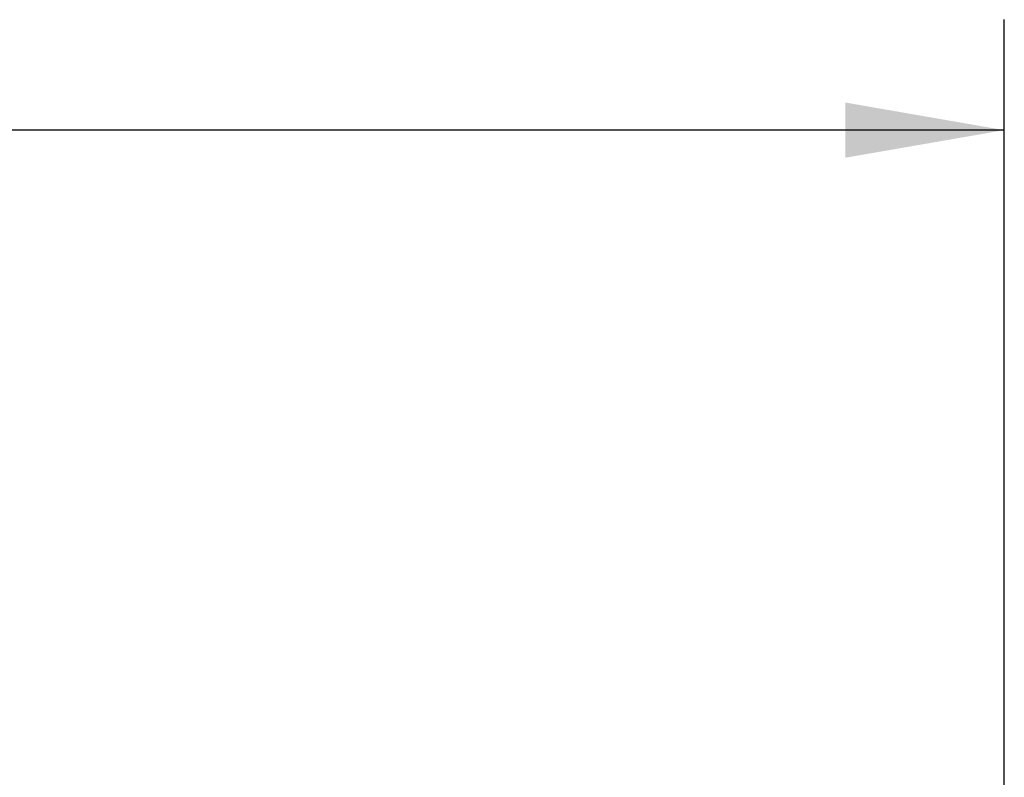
# Model space of a CAD drawing. Header units: inches. Extents: x 0 to 34, y 0 to 22.
# Tile 40 of 112: x 24.999 to 26.113, y 8.498 to 9.355. Entities that reach past the tile are written whole.
import ezdxf

# ---------------------------------------------------------------- set-up
doc = ezdxf.new("R2010")
doc.units = ezdxf.units.IN
doc.header["$LTSCALE"] = 1.87
doc.header["$MEASUREMENT"] = 0
doc.layers.get('0').update_dxf_attribs({"linetype": 'CONTINUOUS'})
doc.layers.add('DIMENSIONS', color=7, linetype='CONTINUOUS')
doc.styles.get("Standard").update_dxf_attribs({"font": 'txt', "width": 0.8})
doc.dimstyles.new('DIMSTYLE_1', dxfattribs={"dimtxt": 0.125, "dimasz": 0.18, "dimexe": 0.18, "dimexo": 0.0625, "dimgap": 0.09, "dimtad": 0, "dimtih": 1, "dimtoh": 1, "dimdec": 3, "dimzin": 4, "dimdsep": 46, "dimtxsty": 'STANDARD', "dimblk": '_FILLED', "dimblk1": '_FILLED', "dimblk2": '_FILLED', "dimcen": 0.09, "dimadec": 0, "dimazin": 0, "dimtp": 0.01, "dimtm": 0.01, "dimtfac": 1, "dimtdec": 3, "dimtofl": 0, "dimtmove": 0, "dimatfit": 3, "dimldrblk": '_FILLED', "dimfxl": 1, "dimtolj": 1, "dimtzin": 4, "dimarcsym": 0})

# ---------------------------------------------------------------- blocks, each defined once
blk = doc.blocks.new('_FILLED')
at = {"color": 0, "linetype": 'BYBLOCK'}
blk.add_solid([(0, 0), (-1, 0.1736), (-1, -0.1736)], dxfattribs=at)
blk = doc.blocks.new('*D11')
at = {"layer": 'DIMENSIONS', "color": 2, "linetype": 'CONTINUOUS'}
for p, q in [((18.2331, 8.1746), (18.2331, 9.3551)), ((26.1134, 7.9906), (26.1134, 9.3551)), ((18.2331, 9.2301), (21.4153, 9.2301)), ((26.1134, 9.2301), (22.9653, 9.2301))]:
    blk.add_line(p, q, dxfattribs=at)
at = {"layer": 'DIMENSIONS', "color": 2, "linetype": 'CONTINUOUS', "xscale": 0.18, "yscale": 0.18, "zscale": 0.18, "rotation": 180}
blk.add_blockref('_FILLED', (18.2331, 9.2301), dxfattribs=at)
at = {"layer": 'DIMENSIONS', "color": 2, "linetype": 'CONTINUOUS', "xscale": 0.18, "yscale": 0.18, "zscale": 0.18}
blk.add_blockref('_FILLED', (26.1134, 9.2301), dxfattribs=at)
at = {"layer": 'DIMENSIONS', "color": 2, "linetype": 'CONTINUOUS', "width": 0.8}
for s, p in [('7.880', (21.4778, 9.1676)), ('[', (22.1028, 9.1676)), ('200.16', (22.2028, 9.1676)), (']', (22.8028, 9.1676))]:
    blk.add_text(s, height=0.125, dxfattribs=at).set_placement(p)

msp = doc.modelspace()

# ---------------------------------------------------------------- dimensions: what is measured, and where the dimension line sits
at = {"layer": 'DIMENSIONS', "color": 2, "linetype": 'CONTINUOUS'}
dim = msp.add_linear_dim(base=(26.1134, 9.2301), p1=(18.2331, 8.1746), p2=(26.1134, 7.9906), dimstyle='DIMSTYLE_1', dxfattribs=at)
dim.commit()
dim.dimension.update_dxf_attribs({"geometry": '*D11', "text_midpoint": (22.1903, 9.2301), "dimtype": 160})

doc.saveas('drawing.dxf')
